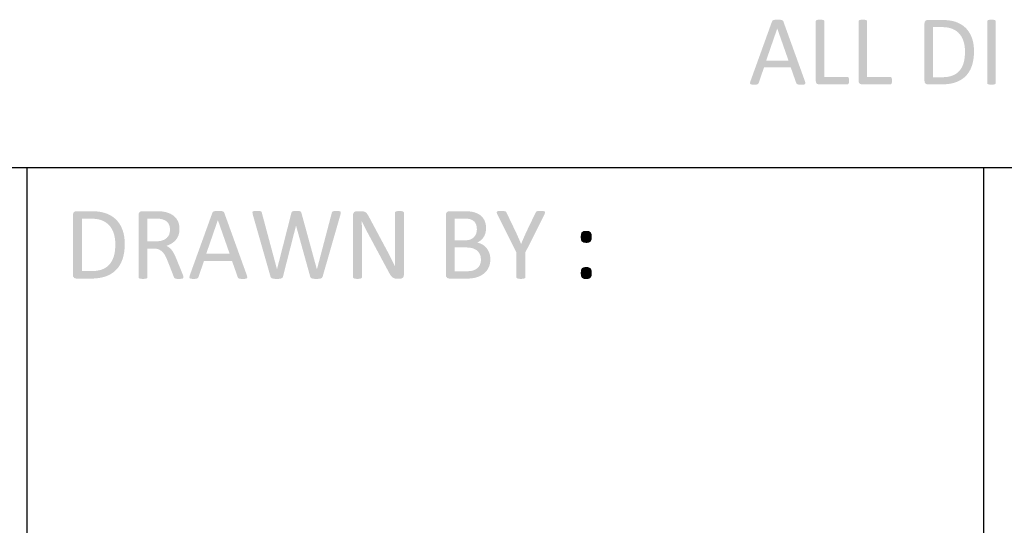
# Model space of a CAD drawing. Header units: millimetres. Extents: x 502444 to 745500, y -417645 to -375189.
# Tile 184 of 208: x 739475 to 742341, y -412466 to -410994. Entities that reach past the tile are written whole.
import ezdxf

# ---------------------------------------------------------------- set-up
doc = ezdxf.new("R2010")
doc.units = ezdxf.units.MM
doc.layers.add('PDF2_Geometry', color=7, linetype='Continuous')
doc.layers.add('PDF2_Solid Fills', color=7, linetype='Continuous')

msp = doc.modelspace()

# ---------------------------------------------------------------- hatches: boundary and pattern name
at = {"layer": 'PDF2_Solid Fills', "lineweight": 25, "transparency": 33554559}
for points in [[(741680.76303, -410994.31042), (741678.3213, -410994.32293), (741673.66623, -410994.45533), (741669.03164, -410995.32406), (741666.28009, -410996.91707), (741664.68685, -410999.52372), (741601.83161, -411173.58444), (741600.67285, -411178.65328), (741601.68648, -411181.69395), (741605.45211, -411182.99739), (741606.9762, -411183.20053), (741612.2591, -411183.43187), (741614.21403, -411183.41322), (741618.92142, -411183.14184), (741622.83173, -411182.12866), (741624.859, -411180.53564), (741626.01776, -411178.36348), (741641.36965, -411133.32779), (741719.28699, -411133.32779), (741647.59704, -411113.4887), (741679.89407, -411020.08686), (741680.03874, -411020.08686), (741697.85239, -410999.66816), (741696.25914, -410996.91707), (741693.36292, -410995.32406), (741688.43898, -410994.45533), (741686.11371, -410994.37139)], [(741697.85239, -410999.66816), (741680.03874, -411020.08686), (741712.76957, -411113.4887), (741647.59704, -411113.4887), (741719.28699, -411133.32779), (741735.36294, -411178.94286), (741736.66615, -411181.1148), (741738.6941, -411182.41824), (741742.74931, -411183.14184), (741744.47085, -411183.28924), (741749.84588, -411183.43187), (741752.47868, -411183.40366), (741757.08712, -411183.14184), (741760.85275, -411181.83908), (741762.01152, -411178.79773), (741760.70785, -411173.72956)], [(741804.44602, -410994.31042), (741803.1444, -410994.32111), (741798.50821, -410994.60023), (741794.5979, -410995.46918), (741792.57041, -410996.91707), (741791.9908, -410998.94456), (741791.9908, -411172.42613), (741792.66049, -411176.96109), (741795.03193, -411180.24607), (741796.83626, -411181.44214), (741801.25976, -411182.56269), (741884.10172, -411182.56269), (741886.41879, -411181.83908), (741888.01203, -411179.81159), (741888.88076, -411176.48066), (741889.17057, -411171.70207), (741888.88076, -411166.77858), (741888.01203, -411163.44833), (741886.41879, -411161.56552), (741884.10172, -411160.98614), (741816.901, -411160.98614), (741816.901, -410998.94456), (741816.32185, -410996.91707), (741814.29436, -410995.46918), (741810.52872, -410994.60023), (741809.43411, -410994.49036)], [(741929.14309, -410994.31042), (741927.84193, -410994.32111), (741923.20506, -410994.60023), (741919.29452, -410995.46918), (741917.26726, -410996.91707), (741916.68787, -410998.94456), (741916.68787, -411172.42613), (741917.35779, -411176.96109), (741919.72923, -411180.24607), (741921.53311, -411181.44214), (741925.95684, -411182.56269), (742008.79834, -411182.56269), (742011.11587, -411181.83908), (742012.70888, -411179.81159), (742013.57784, -411176.48066), (742013.86741, -411171.70207), (742013.57784, -411166.77858), (742012.70888, -411163.44833), (742011.11587, -411161.56552), (742008.79834, -411160.98614), (741941.59831, -411160.98614), (741941.59831, -410998.94456), (741941.01916, -410996.91707), (741938.99121, -410995.46918), (741935.2258, -410994.60023), (741934.13118, -410994.49036)], [(742160.14377, -410995.17961), (742117.70927, -410995.17961), (742115.94428, -410995.33748), (742111.48166, -410997.35155), (742109.34384, -411000.14973), (742108.44031, -411005.31616), (742108.44031, -411172.42613), (742109.05313, -411176.79594), (742111.48166, -411180.24607), (742113.12404, -411181.35411), (742117.70927, -411182.56269), (742157.39222, -411182.56269), (742159.99091, -411182.54517), (742165.49537, -411182.38616), (742170.8133, -411182.06064), (742175.94539, -411181.56952), (742180.89117, -411180.91257), (742185.65087, -411180.08956), (742190.2245, -411179.10073), (742194.61183, -411177.94606), (742198.81286, -411176.62579), (742198.94275, -411176.58143), (742203.77547, -411174.7614), (742208.39096, -411172.69569), (742212.78989, -411170.38294), (742216.97112, -411167.82406), (742220.93558, -411165.01928), (742224.68301, -411161.96747), (742133.35074, -411161.71042), (742133.35074, -411015.8872), (742158.69543, -411015.8872), (742222.99901, -411013.60493), (742219.11372, -411010.70598), (742214.99868, -411008.03632), (742210.65389, -411005.59664), (742206.07935, -411003.38671), (742201.27506, -411001.40608), (742199.56808, -411000.79599), (742195.38298, -410999.47959), (742190.98564, -410998.33879), (742186.37607, -410997.37362), (742181.55403, -410996.58336), (742176.52021, -410995.96918), (742171.27371, -410995.53015), (742165.8152, -410995.26719)], [(742222.99901, -411013.60493), (742158.69543, -411015.8872), (742161.82686, -411015.92314), (742167.42231, -411016.18292), (742172.68497, -411016.69337), (742177.61551, -411017.45473), (742182.21371, -411018.46746), (742186.47957, -411019.73086), (742190.41308, -411021.24517), (742191.16216, -411021.57683), (742195.72806, -411023.86227), (742199.97845, -411026.46323), (742203.91264, -411029.37993), (742207.5311, -411032.61237), (742210.83383, -411036.16054), (742211.36907, -411036.81271), (742214.2355, -411040.68117), (742216.78801, -411044.80917), (742219.02773, -411049.19695), (742220.95309, -411053.84429), (742222.56499, -411058.75071), (742223.5081, -411062.32664), (742224.52423, -411067.04517), (742225.31472, -411071.88449), (742225.87886, -411076.8462), (742226.21779, -411081.92915), (742226.33017, -411087.13334), (742226.2849, -411091.12691), (742226.06675, -411096.54243), (742225.66867, -411101.72706), (742225.0902, -411106.68035), (742224.33179, -411111.40162), (742223.39368, -411115.89154), (742222.27541, -411120.14988), (742221.6569, -411122.12506), (742219.84938, -411127.05264), (742217.76206, -411131.65016), (742215.39449, -411135.91783), (742212.7469, -411139.85612), (742209.81974, -411143.46435), (742209.61774, -411143.68978), (742206.17807, -411147.14195), (742202.42222, -411150.22175), (742198.34926, -411152.9278), (742193.96011, -411155.26079), (742189.25432, -411157.22118), (742188.47771, -411157.49825), (742184.29876, -411158.78508), (742179.82476, -411159.83829), (742175.05664, -411160.65721), (742169.99371, -411161.24227), (742164.6371, -411161.59327), (742158.985, -411161.71042), (742133.35074, -411161.71042), (742224.68301, -411161.96747), (742228.21321, -411158.66929), (742228.76552, -411158.11061), (742231.93267, -411154.63182), (742234.87962, -411150.90486), (742237.60683, -411146.92971), (742240.11407, -411142.70663), (742242.40157, -411138.23536), (742244.4691, -411133.51637), (742246.31643, -411128.54898), (742247.2459, -411125.70075), (742248.48792, -411121.33253), (742249.5641, -411116.79894), (742250.47469, -411112.09974), (742251.22013, -411107.23471), (742251.79928, -411102.20408), (742252.21329, -411097.0083), (742252.46147, -411091.6467), (742252.54427, -411086.11971), (742252.48831, -411082.00467), (742252.24536, -411076.73997), (742251.81043, -411071.61948), (742251.18305, -411066.64322), (742250.36368, -411061.8114), (742249.35164, -411057.12313), (742248.14761, -411052.5793), (742246.75114, -411048.17946), (742245.27118, -411044.27324), (742243.22389, -411039.6143), (742240.94527, -411035.1676), (742238.43552, -411030.93382), (742235.69399, -411026.91227), (742232.72088, -411023.10342), (742229.51688, -411019.5077), (742226.65478, -411016.73409)], [(742315.83399, -411178.79773), (742315.25483, -411180.82522), (742313.22734, -411182.12866), (742309.4617, -411182.99739), (742304.61442, -411183.41845), (742303.379, -411183.43187), (742298.23167, -411183.12227), (742297.44119, -411182.99739), (742293.53088, -411182.12866), (742291.50339, -411180.82522), (742290.92378, -411178.79773), (742290.92378, -410998.94456), (742291.64783, -410996.91707), (742293.82046, -410995.46918), (742297.73077, -410994.60023), (742303.379, -410994.31042), (742308.57386, -410994.50855), (742309.4617, -410994.60023), (742313.22734, -410995.46918), (742315.25483, -410996.91707), (742315.83399, -410998.94456)], [(739684.34094, -411551.64671), (739639.94674, -411551.64671), (739638.09963, -411551.81232), (739633.43138, -411553.91942), (739631.19438, -411556.84704), (739630.24944, -411562.25187), (739630.24944, -411737.08055), (739630.89047, -411741.6519), (739633.43138, -411745.26126), (739635.14927, -411746.42071), (739639.94674, -411747.68525), (739681.46246, -411747.68525), (739684.18126, -411747.66682), (739689.93958, -411747.49985), (739695.50319, -411747.16001), (739700.87253, -411746.64614), (739706.0467, -411745.95893), (739711.02615, -411745.09794), (739715.81087, -411744.06338), (739720.40089, -411742.85548), (739724.79617, -411741.47424), (739724.93175, -411741.42761), (739729.98763, -411739.52386), (739734.81649, -411737.36216), (739739.41833, -411734.94296), (739743.79314, -411732.26602), (739747.94049, -411729.3309), (739751.86081, -411726.1385), (739656.31045, -411725.86985), (739656.31045, -411573.31129), (739682.82596, -411573.31129), (739750.09923, -411570.9237), (739746.03469, -411567.89077), (739741.72948, -411565.09805), (739737.18406, -411562.54554), (739732.39797, -411560.23325), (739727.37211, -411558.16162), (739725.58597, -411557.5231), (739721.20751, -411556.14596), (739716.6075, -411554.95217), (739711.785, -411553.94217), (739706.7405, -411553.11598), (739701.47352, -411552.47336), (739695.98498, -411552.01431), (739690.27397, -411551.73884)], [(739872.52587, -411551.64671), (739830.85865, -411551.64671), (739829.01155, -411551.81232), (739824.34328, -411553.91942), (739822.10628, -411556.84704), (739821.16135, -411562.25187), (739821.16135, -411743.7465), (739821.76735, -411745.86726), (739823.88879, -411747.23098), (739827.97971, -411748.13997), (739828.81228, -411748.27714), (739834.19208, -411748.59424), (739835.54283, -411748.579), (739840.5555, -411748.13997), (739844.49492, -411747.23098), (739846.61636, -411745.86726), (739847.22236, -411743.7465), (739847.22236, -411660.27102), (739864.64702, -411660.27102), (739911.16311, -411657.84704), (739907.04535, -411654.96059), (739902.37481, -411652.5448), (739904.04494, -411651.94017), (739908.99208, -411649.91427), (739913.6376, -411647.64065), (739917.98148, -411645.1209), (739918.29949, -411644.9189), (739922.60106, -411641.85571), (739847.22236, -411639.21289), (739847.22236, -411573.16002), (739869.19244, -411573.16002), (739928.43582, -411569.82682), (739926.6697, -411567.99018), (739922.85356, -411564.64764), (739918.59339, -411561.67408), (739913.89009, -411559.07062), (739913.60666, -411558.93459), (739909.10719, -411557.00309), (739904.29607, -411555.34661), (739899.17286, -411553.96538), (739893.73846, -411552.85871), (739890.36271, -411552.48678), (739884.95061, -411551.94971), (739883.28685, -411551.86077), (739878.33379, -411551.70039)], [(740052.83194, -411550.73772), (740050.27784, -411550.75114), (740045.40758, -411550.88944), (740040.55916, -411551.79844), (740037.68023, -411553.4647), (740036.01328, -411556.19191), (739970.25499, -411738.29254), (739969.04255, -411743.59478), (739970.10349, -411746.77625), (739974.04292, -411748.13997), (739975.63707, -411748.35221), (739981.16429, -411748.59424), (739983.20929, -411748.57513), (739988.13415, -411748.29124), (739992.22507, -411747.23098), (739994.34606, -411745.56426), (739995.55851, -411743.29178), (740011.61922, -411696.17582), (740093.13568, -411696.17582), (740018.13458, -411675.42092), (740051.92295, -411577.70453), (740052.07445, -411577.70453), (740070.7111, -411556.34341), (740069.04415, -411553.4647), (740066.01372, -411551.79844), (740060.8623, -411550.88944), (740058.42967, -411550.80232)], [(740070.7111, -411556.34341), (740052.07445, -411577.70453), (740086.31731, -411675.42092), (740018.13458, -411675.42092), (740093.13568, -411696.17582), (740109.95388, -411743.89777), (740111.31737, -411746.17026), (740113.43881, -411747.53397), (740117.68124, -411748.29124), (740119.48239, -411748.44502), (740125.1056, -411748.59424), (740127.85988, -411748.56467), (740132.68145, -411748.29124), (740136.62088, -411746.92798), (740137.83333, -411743.7465), (740136.46939, -411738.44427)], [(740165.56083, -411550.73772), (740162.61319, -411550.76979), (740157.83347, -411551.04072), (740153.74254, -411552.40443), (740152.53055, -411555.43442), (740153.43955, -411560.88861), (740205.25856, -411741.92851), (740224.04671, -411720.41566), (740179.95505, -411556.19191), (740179.19756, -411553.4647), (740177.22761, -411551.79844), (740172.98519, -411550.88944), (740171.1904, -411550.81278)], [(740266.01693, -411556.49491), (740224.19821, -411720.41566), (740224.04671, -411720.41566), (740205.25856, -411741.92851), (740206.92505, -411745.26126), (740210.10699, -411747.23098), (740215.56141, -411748.29124), (740218.29111, -411748.47573), (740223.89521, -411748.59424), (740227.09216, -411748.55694), (740231.92557, -411748.29124), (740236.92549, -411747.23098), (740239.95592, -411745.26126), (740241.47091, -411741.92851), (740279.35021, -411593.91515), (740279.65366, -411593.91515)], [(740281.01715, -411550.73772), (740278.58589, -411550.76229), (740273.74429, -411551.04072), (740269.35037, -411551.94971), (740267.22892, -411553.61643), (740266.01693, -411556.49491), (740279.65366, -411593.91515), (740320.71489, -411741.92851), (740340.10903, -411720.41566), (740295.10837, -411556.49491), (740294.04742, -411553.61643), (740291.77494, -411551.94971), (740287.83551, -411551.04072), (740286.52753, -411550.91492)], [(740397.53396, -411550.73772), (740395.43118, -411550.75706), (740390.5641, -411551.04072), (740386.47317, -411551.94971), (740384.50369, -411553.61643), (740383.59424, -411556.34341), (740340.41203, -411720.41566), (740340.10903, -411720.41566), (740320.71489, -411741.92851), (740322.38137, -411745.26126), (740325.56331, -411747.23098), (740331.01772, -411748.29124), (740333.3448, -411748.46162), (740338.89658, -411748.59424), (740341.71091, -411748.56217), (740346.62439, -411748.29124), (740351.77581, -411747.23098), (740355.10925, -411745.26126), (740356.92724, -411741.92851), (740408.89775, -411561.03988), (740409.80675, -411555.58591), (740408.59475, -411552.55571), (740404.80682, -411551.04072), (740403.1144, -411550.89354)], [(740469.05012, -411551.64671), (740456.17135, -411551.64671), (740453.32517, -411551.98042), (740448.74699, -411554.22242), (740446.20562, -411557.49557), (740445.26206, -411562.85786), (740445.26206, -411743.7465), (740445.86805, -411745.71576), (740447.98949, -411747.23098), (740451.92892, -411748.13997), (740452.76148, -411748.27714), (740458.14083, -411748.59424), (740459.53935, -411748.579), (740464.5047, -411748.13997), (740468.59563, -411747.23098), (740470.71707, -411745.71576), (740471.32306, -411743.7465), (740471.32306, -411625.42649), (740471.32215, -411623.74226), (740471.30896, -411618.54443), (740471.27939, -411613.33022), (740471.23344, -411608.09987), (740471.17156, -411602.85337), (740471.152, -411601.43096), (740471.06829, -411596.14419), (740470.96774, -411590.90747), (740470.85082, -411585.7201), (740470.71707, -411580.58302), (740471.02006, -411580.58302), (740491.4747, -411567.55433), (740489.40922, -411563.78074), (740486.77778, -411559.67661), (740485.71592, -411558.33678), (740482.08086, -411554.82842), (740481.41662, -411554.39576), (740476.62598, -411552.40443), (740474.54822, -411551.99976)], [(740580.71897, -411551.19244), (740579.14484, -411551.20473), (740574.2036, -411551.49544), (740570.11268, -411552.40443), (740567.99124, -411554.0707), (740567.38524, -411556.04041), (740567.38524, -411662.39201), (740567.38888, -411666.23726), (740567.40571, -411671.36707), (740567.4362, -411676.57695), (740567.47987, -411681.86691), (740567.53674, -411687.23761), (740567.54493, -411691.50415), (740567.57905, -411696.82549), (740567.63956, -411702.05449), (740567.72645, -411707.19089), (740567.83974, -411712.23471), (740567.68824, -411712.23471), (740549.20309, -411728.59683), (740549.66122, -411729.48126), (740552.37547, -411734.33923), (740554.96096, -411738.29254), (740556.89815, -411740.77248), (740560.41538, -411744.20077), (740561.68196, -411745.15799), (740566.32475, -411747.23098), (740568.09087, -411747.66591), (740573.44611, -411748.13997), (740582.08246, -411748.13997), (740586.02189, -411747.53397), (740589.80982, -411745.56426), (740592.38575, -411742.07978), (740593.44625, -411736.92927), (740593.44625, -411556.04041), (740592.84025, -411554.0707), (740590.71881, -411552.40443), (740586.77938, -411551.49544), (740586.0369, -411551.41651)], [(740769.96394, -411551.64671), (740725.41824, -411551.64671), (740723.57113, -411551.81232), (740718.90287, -411553.91942), (740716.66587, -411556.84704), (740715.72093, -411562.25187), (740715.72093, -411737.08055), (740716.36196, -411741.6519), (740718.90287, -411745.26126), (740720.62077, -411746.42071), (740725.41824, -411747.68525), (740776.6308, -411747.68525), (740781.17122, -411747.61177), (740786.55967, -411747.31219), (740791.61191, -411746.78058), (740796.32794, -411746.01876), (740797.47579, -411745.80561), (740802.6222, -411744.63275), (740807.59346, -411743.13823), (740812.38911, -411741.32252), (740812.42823, -411741.30568), (740817.2116, -411739.02046), (740821.69333, -411736.39948), (740825.87388, -411733.44434), (740829.31969, -411730.4428), (740832.87423, -411726.67284), (740741.63044, -411726.17285), (740741.63044, -411657.08931), (740772.84287, -411657.08931), (740829.78374, -411654.46743), (740825.80564, -411651.16379), (740821.47996, -411648.3026), (740821.09461, -411648.08718), (740816.44591, -411645.83176), (740811.57429, -411644.08566), (740806.47974, -411642.84909), (740809.24539, -411641.55953), (740813.75078, -411638.94879), (740741.63044, -411636.33419), (740741.63044, -411572.85702), (740768.60044, -411572.85702), (740824.4235, -411572.27901), (740821.24065, -411568.2727), (740817.54053, -411564.67585), (740817.14244, -411564.34578), (740813.19164, -411561.46503), (740808.80955, -411558.94414), (740803.99661, -411556.78244), (740798.75238, -411554.97992), (740796.31975, -411554.31501), (740791.8635, -411553.35437), (740787.00006, -411552.60712), (740781.72899, -411552.07391), (740776.05028, -411551.75385)], [(740876.17791, -411550.73772), (740873.03601, -411550.77275), (740868.29906, -411551.04072), (740864.20812, -411552.40443), (740863.45018, -411555.43442), (740865.42012, -411560.88861), (740920.87557, -411671.48172), (740934.36079, -411646.78761), (740932.93907, -411643.43894), (740930.88769, -411638.62441), (740928.83632, -411633.8324), (740926.78494, -411629.06269), (740925.64073, -411626.42533), (740923.49654, -411621.57782), (740921.35281, -411616.8511), (740919.20862, -411612.24608), (740892.08712, -411555.88891), (740890.57213, -411553.31343), (740887.9962, -411551.79844), (740883.60227, -411551.04072), (740881.73833, -411550.88717)], [(740990.72524, -411550.73772), (740989.20069, -411550.75), (740984.20987, -411551.04072), (740980.27044, -411551.79844), (740977.99751, -411553.4647), (740976.63401, -411556.04041), (740949.36101, -411612.70034), (740948.24183, -411615.17255), (740946.11584, -411619.92976), (740944.01396, -411624.71107), (740941.93665, -411629.51696), (740940.69918, -411632.35654), (740938.64007, -411637.16697), (740936.62828, -411641.97718), (740934.66379, -411646.78761), (740934.36079, -411646.78761), (740920.87557, -411671.48172), (740920.87557, -411743.7465), (740921.48156, -411745.86726), (740923.603, -411747.23098), (740927.69393, -411748.13997), (740928.68118, -411748.29147), (740934.0578, -411748.59424), (740935.03685, -411748.58491), (740940.11821, -411748.13997), (740944.20914, -411747.23098), (740946.33058, -411745.86726), (740946.93657, -411743.7465), (740946.93657, -411671.48172), (741002.39202, -411560.88861), (741004.51347, -411555.58591), (741003.60402, -411552.55571), (740999.36159, -411551.04072), (740996.48265, -411550.8485)], [(739750.09923, -411570.9237), (739682.82596, -411573.31129), (739686.10206, -411573.34883), (739691.95547, -411573.62066), (739697.4613, -411574.15477), (739702.61955, -411574.9514), (739707.43021, -411576.01075), (739711.89283, -411577.33239), (739716.00832, -411578.91653), (739716.79221, -411579.26365), (739721.56874, -411581.65488), (739726.01545, -411584.37595), (739730.1314, -411587.42708), (739733.91705, -411590.80852), (739737.37241, -411594.52115), (739737.93245, -411595.20312), (739740.93104, -411599.25015), (739743.60161, -411603.56946), (739745.94416, -411608.15947), (739747.95868, -411613.02131), (739749.64519, -411618.15453), (739750.63244, -411621.89606), (739751.6952, -411626.83206), (739752.52185, -411631.89499), (739753.11238, -411637.08554), (739753.46633, -411642.4037), (739753.58462, -411647.84788), (739753.53685, -411652.02593), (739753.30892, -411657.6919), (739752.89218, -411663.11584), (739752.2871, -411668.29774), (739751.49411, -411673.23715), (739750.51233, -411677.93476), (739749.34219, -411682.38942), (739748.69525, -411684.45604), (739746.80401, -411689.61132), (739744.62025, -411694.4213), (739742.14349, -411698.8862), (739739.37374, -411703.00602), (739736.31146, -411706.78098), (739736.10036, -411707.01687), (739732.50169, -411710.62828), (739728.57228, -411713.85002), (739724.3112, -411716.68141), (739719.71936, -411719.12246), (739714.79633, -411721.17315), (739713.98379, -411721.46273), (739709.61124, -411722.80961), (739704.9307, -411723.91083), (739699.94261, -411724.76818), (739694.64606, -411725.3801), (739689.04151, -411725.74724), (739683.12895, -411725.86985), (739656.31045, -411725.86985), (739751.86081, -411726.1385), (739755.55411, -411722.68815), (739756.13189, -411722.10376), (739759.44531, -411718.46437), (739762.52852, -411714.56521), (739765.38152, -411710.40626), (739768.00477, -411705.988), (739770.39782, -411701.31064), (739772.56112, -411696.3735), (739774.49375, -411691.17658), (739775.46644, -411688.19688), (739776.76533, -411683.62689), (739777.89133, -411678.88401), (739778.844, -411673.96735), (739779.62334, -411668.8778), (739780.22978, -411663.61537), (739780.6629, -411658.17915), (739780.92268, -411652.57005), (739781.00912, -411646.78761), (739780.95043, -411642.48263), (739780.69656, -411636.97498), (739780.24161, -411631.6177), (739779.58512, -411626.41168), (739778.72753, -411621.35626), (739777.66886, -411616.45165), (739776.40955, -411611.69831), (739774.9487, -411607.09511), (739773.40005, -411603.0085), (739771.25814, -411598.13392), (739768.87419, -411593.48204), (739766.2482, -411589.0524), (739763.38019, -411584.84546), (739760.27014, -411580.86054), (739756.91805, -411577.09854), (739753.92401, -411574.19708)], [(739928.43582, -411569.82682), (739869.19244, -411573.16002), (739871.74927, -411573.17299), (739877.25373, -411573.31539), (739881.76867, -411573.61429), (739885.34505, -411574.06902), (739890.25352, -411575.12928), (739891.02604, -411575.35767), (739896.37536, -411577.36947), (739900.9085, -411579.89581), (739904.62546, -411582.93648), (739907.52668, -411586.49125), (739909.75049, -411590.65542), (739911.37694, -411595.34165), (739912.35281, -411600.46828), (739912.6781, -411606.03484), (739912.56027, -411609.22383), (739911.82143, -411614.37752), (739910.40517, -411619.21526), (739909.32829, -411621.581), (739906.56582, -411625.89099), (739902.9808, -411629.66868), (739900.01406, -411632.03102), (739895.60149, -411634.6106), (739890.55652, -411636.63718), (739888.37185, -411637.31074), (739883.58803, -411638.36736), (739878.35654, -411639.00157), (739872.67737, -411639.21289), (739847.22236, -411639.21289), (739922.60106, -411641.85571), (739926.48498, -411638.43856), (739929.95126, -411634.66792), (739930.15417, -411634.42612), (739933.14685, -411630.33132), (739935.65499, -411625.81638), (739937.67862, -411620.88151), (739938.28644, -411618.90248), (739939.37969, -411614.06406), (739940.03572, -411608.86624), (739940.25456, -411603.30786), (739940.16448, -411599.76902), (739939.66812, -411594.48635), (739938.73866, -411589.45435), (739937.37562, -411584.67371), (739936.6891, -411582.89895), (739934.44755, -411578.22), (739931.69646, -411573.86247)], [(740491.4747, -411567.55433), (740471.02006, -411580.58302), (740472.9618, -411584.76061), (740475.19516, -411589.41886), (740477.5277, -411594.13672), (740479.95941, -411598.91439), (740482.16593, -411603.34699), (740484.56171, -411608.04778), (740486.95749, -411612.63005), (740489.35372, -411617.09427), (740549.20309, -411728.59683), (740567.68824, -411712.23471), (740567.57314, -411711.99996), (740565.27017, -411707.33102), (740562.9349, -411702.66276), (740560.56688, -411697.99404), (740560.41629, -411697.70537), (740558.04235, -411693.119), (740555.66841, -411688.46848), (740553.29402, -411683.75313), (740552.85317, -411682.87212), (740550.53428, -411678.27643), (740548.15579, -411673.62113), (740545.71816, -411668.90646), (740544.94702, -411667.45471), (740542.53168, -411662.92066), (740540.06129, -411658.30404), (740537.53631, -411653.60507)], [(740824.4235, -411572.27901), (740768.60044, -411572.85702), (740771.53944, -411572.89615), (740777.22269, -411573.2385), (740782.2026, -411573.93207), (740786.4796, -411574.97755), (740788.92451, -411575.82877), (740793.65919, -411578.13219), (740797.54039, -411581.03774), (740798.52718, -411582.045), (740801.57991, -411586.14253), (740803.7523, -411590.88495), (740804.47977, -411593.3128), (740805.41151, -411598.3225), (740805.72224, -411603.76236), (740805.67311, -411605.84627), (740805.10578, -411611.0193), (740803.9038, -411616.03355), (740803.26687, -411617.81059), (740800.93842, -411622.44974), (740797.84339, -411626.48698), (740796.30064, -411628.06066), (740792.27659, -411631.16502), (740787.54009, -411633.60766), (740786.77486, -411633.92749), (740782.36865, -411635.26459), (740777.21996, -411636.06713), (740771.32788, -411636.33419), (740741.63044, -411636.33419), (740813.75078, -411638.94879), (740817.84353, -411635.87991), (740819.57098, -411634.28303), (740823.05091, -411630.43551), (740826.02538, -411626.18398), (740827.11727, -411624.24998), (740829.25099, -411619.56284), (740830.87426, -411614.51856), (740831.54531, -411611.59549), (740832.29189, -411606.48161), (740832.54075, -411601.18665), (740832.53756, -411600.49694), (740832.26004, -411595.01477), (740831.53667, -411589.81809), (740830.36789, -411584.90665), (740828.75282, -411580.28002), (740827.08997, -411576.69386)], [(741124.06071, -411608.76137), (741120.94338, -411608.85122), (741116.18186, -411609.51909), (741111.33298, -411612.39735), (741110.82889, -411613.04156), (741108.909, -411617.85154), (741108.42402, -411620.90654), (741108.1515, -411626.48698), (741108.25341, -411629.84338), (741108.909, -411634.66792), (741109.08461, -411635.50139), (741111.33298, -411639.97039), (741116.18186, -411642.84909), (741118.49802, -411643.36933), (741124.06071, -411643.75763), (741127.00926, -411643.65663), (741131.78807, -411642.84909), (741136.78799, -411639.97039), (741137.2575, -411639.41603), (741139.36393, -411634.66792), (741139.72561, -411632.02988), (741139.96992, -411626.48698), (741139.87347, -411622.6465), (741139.36393, -411617.85154), (741139.11006, -411616.86975), (741136.78799, -411612.39735), (741131.78807, -411609.51909), (741129.60021, -411609.10099)], [(739911.16311, -411657.84704), (739864.64702, -411660.27102), (739864.70161, -411660.27102), (739870.35348, -411660.5606), (739875.4362, -411661.41886), (739879.95023, -411662.8465), (739882.73818, -411664.17815), (739887.12437, -411666.92856), (739891.01102, -411670.26973), (739893.36449, -411672.89457), (739896.44497, -411677.03486), (739899.19288, -411681.63215), (739899.31207, -411681.871), (739901.47673, -411686.37957), (739903.60864, -411691.14792), (739905.70824, -411696.17582), (739923.7389, -411742.38278), (739925.25434, -411745.41276), (739927.52682, -411747.23098), (739931.61775, -411748.29124), (739932.54813, -411748.39156), (739937.98162, -411748.59424), (739940.41288, -411748.5699), (739945.25448, -411748.29124), (739949.4969, -411747.38225), (739951.46685, -411745.86726), (739951.92134, -411743.7465), (739951.31535, -411740.26225), (739950.70071, -411738.35578), (739948.58791, -411732.68708), (739931.01176, -411689.51032), (739929.26883, -411685.36594), (739927.11009, -411680.57962), (739924.95089, -411676.17841), (739924.04326, -411674.45096), (739921.36996, -411669.84116), (739918.58747, -411665.72521), (739918.31314, -411665.37035), (739914.84277, -411661.32924)], [(740829.78374, -411654.46743), (740772.84287, -411657.08931), (740778.38873, -411657.21829), (740783.81631, -411657.63935), (740788.73525, -411658.35386), (740793.14646, -411659.36203), (740798.04174, -411661.13907), (740802.63312, -411663.49072), (740806.63124, -411666.33121), (740809.2322, -411668.84573), (740812.35408, -411672.9039), (740814.81309, -411677.5419), (740814.8918, -411677.73571), (740816.36311, -411682.36417), (740817.24617, -411687.45076), (740817.54053, -411692.99457), (740817.28166, -411697.72334), (740816.32444, -411702.79651), (740814.66159, -411707.38698), (740813.36771, -411709.88739), (740810.40734, -411714.12003), (740806.78273, -411717.68868), (740804.31553, -411719.53942), (740799.86383, -411722.10899), (740794.96445, -411724.05186), (740794.91259, -411724.06824), (740790.24615, -411725.23724), (740785.11156, -411725.93878), (740779.50974, -411726.17285), (740741.63044, -411726.17285), (740832.87423, -411726.67284), (740836.02568, -411722.53664), (740836.05025, -411722.50048), (740838.66622, -411718.18435), (740840.88001, -411713.49994), (740842.69254, -411708.44724), (740843.08926, -411707.02097), (740844.13156, -411702.11863), (740844.75666, -411696.93764), (740844.96503, -411691.47958), (740844.88177, -411688.21144), (740844.36813, -411682.9324), (740843.38589, -411677.91155), (740841.93505, -411673.14843), (740841.49511, -411671.97944), (740839.32135, -411667.11373), (740836.74086, -411662.65588), (740833.75274, -411658.6043), (740833.41471, -411658.21259)], [(741124.06071, -411714.0527), (741120.92109, -411714.16144), (741116.18186, -411714.96169), (741111.33298, -411717.83995), (741110.88622, -411718.3686), (741108.909, -411723.14264), (741108.43357, -411726.08641), (741108.1515, -411731.62636), (741108.25978, -411735.17384), (741108.909, -411739.95926), (741109.08461, -411740.79227), (741111.33298, -411745.26126), (741116.18186, -411748.13997), (741118.49802, -411748.66021), (741124.06071, -411749.04897), (741127.00926, -411748.94797), (741131.78807, -411748.13997), (741136.78799, -411745.26126), (741137.2575, -411744.70736), (741139.36393, -411739.95926), (741139.73472, -411737.21066), (741139.96992, -411731.62636), (741139.87893, -411727.97741), (741139.36393, -411723.14264), (741139.141, -411722.27141), (741136.78799, -411717.83995), (741131.78807, -411714.96169), (741129.58065, -411714.45624)]]:
    msp.add_hatch(color=256, dxfattribs=at).paths.add_polyline_path(points)

# ---------------------------------------------------------------- linework, layer by layer
at = {"layer": 'PDF2_Geometry', "lineweight": 25}
for points in [[(745347.11098, -411425.78268), (717454.49936, -411425.78268)], [(739495.77477, -411425.78268), (739495.77477, -414012.29691)], [(742279.81818, -411425.78268), (742279.81818, -414012.29691)]]:
    msp.add_lwpolyline(points, dxfattribs=at)

doc.saveas('drawing.dxf')
